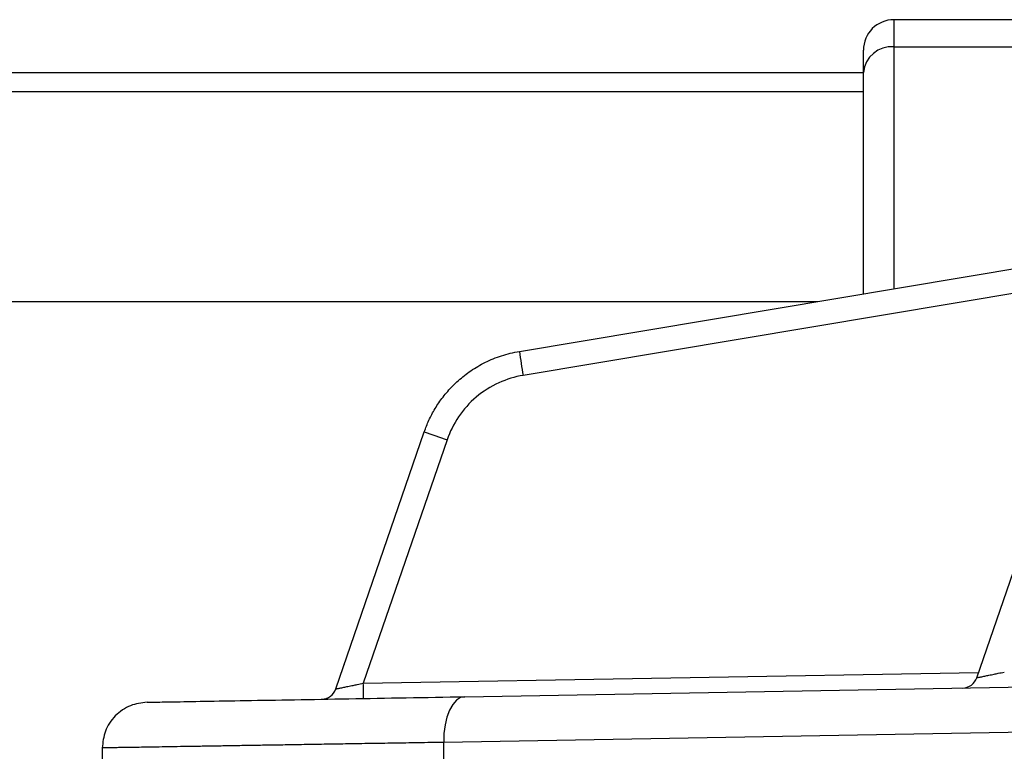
# Model space of a CAD drawing. Header units: millimetres. Extents: x 5 to 597, y 5 to 415.
# Tile 56 of 136: x 302.65 to 309.11, y 190.78 to 195.58. Entities that reach past the tile are written whole.
import ezdxf

# ---------------------------------------------------------------- set-up
doc = ezdxf.new("R2010")
doc.units = ezdxf.units.MM

msp = doc.modelspace()

# ---------------------------------------------------------------- linework, layer by layer
at = {"color": 7, "linetype": 'Continuous', "lineweight": 25}
for p, q in [((309.2836, 195.5799), (308.3875, 195.5799)), ((308.3875, 195.4016), (309.2836, 195.4016)), ((308.1875, 195.234), (308.1875, 195.3799)), ((308.1875, 195.2299), (293.1875, 195.2299)), ((308.1875, 193.7804), (308.1875, 195.234)), ((293.1875, 195.1083), (308.1875, 195.1083)), ((305.9274, 193.4021), (310.3687, 194.1454)), ((293.1875, 193.7299), (307.886, 193.7299)), ((308.9323, 191.2586), (309.7443, 193.6168)), ((304.7217, 191.1851), (305.303, 192.8736)), ((305.4529, 192.8215), (304.9023, 191.2225)), ((305.5686, 191.1341), (314.7922, 191.2951)), ((314.6539, 190.9952), (305.4303, 190.8342)), ((303.1875, 190.7977), (303.1875, 190.5989)), ((305.4303, 190.6613), (305.4303, 190.8342))]:
    msp.add_line(p, q, dxfattribs=at)
at = {"color": 8, "linetype": 'Continuous', "lineweight": 25}
for p, q in [((308.3875, 195.5799), (308.3875, 195.4016)), ((308.3875, 195.4016), (308.3875, 193.8138)), ((309.9279, 193.9096), (305.9524, 193.2443)), ((304.9023, 191.2225), (308.9442, 191.293))]:
    msp.add_line(p, q, dxfattribs=at)
at = {"color": 7, "linetype": 'Continuous', "lineweight": 25, "flags": 128}
msp.add_lwpolyline([(305.5686, 191.1341), (305.5409, 191.1279), (305.5144, 191.1106), (305.4902, 191.0827), (305.4691, 191.0454), (305.452, 191), (305.4396, 190.9484), (305.4323, 190.8924), (305.4303, 190.8342)], dxfattribs=at)
at = {"color": 7, "linetype": 'Continuous', "lineweight": 25}
for centre, radius, start, end in [((308.3875, 195.3799), 0.2, 90, 180), ((308.3726, 195.2162), 0.186, 85.40494, 174.51339), ((310.5217, 194.0494), 4.6397, 188.01957, 189.99275), ((309.9485, 205.9989), 13.9232, 250.50937, 251.16236), ((308.8378, 191.2912), 0.1, 271, 341), ((304.6271, 191.2177), 0.1, 271, 341), ((302.0379, 191.1475), 2.8654, 359.50031, 1.49973)]:
    msp.add_arc(centre, radius, start, end, dxfattribs=at)
for points, knots in [([(305.303, 192.8736), (305.3076, 192.8862), (305.3168, 192.9119), (305.3334, 192.95), (305.3525, 192.9884), (305.3742, 193.0268), (305.3987, 193.065), (305.4262, 193.1027), (305.4566, 193.1398), (305.4901, 193.1759), (305.5268, 193.2107), (305.5665, 193.2439), (305.6094, 193.2753), (305.6554, 193.3043), (305.7044, 193.3307), (305.7563, 193.3542), (305.8109, 193.3742), (305.8681, 193.3909), (305.9075, 193.3984), (305.9274, 193.4021)], [0, 0, 0, 0, 0.046896, 0.095283, 0.145161, 0.19653, 0.24939, 0.303741, 0.359583, 0.416916, 0.47574, 0.536055, 0.59786, 0.661157, 0.725944, 0.792222, 0.859991, 0.92925, 1, 1, 1, 1]), ([(305.9524, 193.2443), (305.8986, 193.2353), (305.844, 193.219), (305.7393, 193.1711), (305.6893, 193.1395), (305.5998, 193.0637), (305.5603, 193.0195), (305.4958, 192.9242), (305.4707, 192.873), (305.4529, 192.8215)], [0, 0, 0, 0, 0.25, 0.25, 0.5, 0.5, 0.75, 0.75, 1, 1, 1, 1]), ([(308.9323, 191.2586), (308.9325, 191.2587), (308.9329, 191.2588), (308.9362, 191.2596), (308.9416, 191.2607), (308.9492, 191.2623), (308.959, 191.2643), (308.971, 191.2667), (308.9881, 191.2703), (309.0129, 191.2754), (309.0431, 191.2816), (309.0771, 191.2887), (309.0998, 191.2933), (309.113, 191.296)], [0, 0, 0, 0, 0.062912, 0.127154, 0.192977, 0.260613, 0.330277, 0.402166, 0.476458, 0.601536, 0.743958, 0.8504, 1, 1, 1, 1]), ([(304.7217, 191.1851), (304.7219, 191.1852), (304.7223, 191.1853), (304.7256, 191.1861), (304.7309, 191.1872), (304.7385, 191.1888), (304.7483, 191.1908), (304.7603, 191.1932), (304.7775, 191.1968), (304.8022, 191.2019), (304.8324, 191.2081), (304.8665, 191.2152), (304.8891, 191.2198), (304.9023, 191.2225)], [0, 0, 0, 0, 0.062912, 0.127154, 0.192977, 0.260613, 0.330277, 0.402166, 0.476458, 0.601536, 0.743958, 0.8504, 1, 1, 1, 1]), ([(303.4823, 191.0977), (303.4823, 191.0977), (303.4971, 191.0979), (303.5552, 191.099), (303.5986, 191.0997), (303.7112, 191.1017), (303.7804, 191.1029), (303.9405, 191.1057), (304.0314, 191.1073), (304.3293, 191.1125), (304.5614, 191.1165), (305.0526, 191.1251), (305.3116, 191.1296), (305.5686, 191.1341)], [0, 0, 0, 0, 0.125, 0.125, 0.25, 0.25, 0.375, 0.375, 0.5, 0.5, 0.75, 0.75, 1, 1, 1, 1]), ([(303.4823, 191.0977), (303.445, 191.0931), (303.3877, 191.0861), (303.3191, 191.0482), (303.272, 191.0095), (303.2341, 190.9618), (303.1975, 190.8925), (303.1914, 190.8351), (303.1875, 190.7977)], [0, 0, 0, 0, 0.239697, 0.368515, 0.5, 0.631485, 0.760303, 1, 1, 1, 1]), ([(305.4303, 190.8342), (305.4022, 190.8337), (305.346, 190.8328), (305.2634, 190.8314), (305.1824, 190.8301), (305.103, 190.8288), (305.0253, 190.8276), (304.9493, 190.8264), (304.875, 190.8252), (304.8024, 190.824), (304.7316, 190.8228), (304.6624, 190.8217), (304.595, 190.8206), (304.5294, 190.8196), (304.4654, 190.8185), (304.4032, 190.8175), (304.3428, 190.8165), (304.2841, 190.8156), (304.2271, 190.8146), (304.1718, 190.8137), (304.1182, 190.8129), (304.0663, 190.812), (304.0162, 190.8112), (303.9677, 190.8104), (303.9209, 190.8096), (303.8758, 190.8089), (303.8323, 190.8082), (303.7729, 190.8072), (303.7002, 190.8061), (303.6179, 190.8047), (303.5427, 190.8035), (303.4747, 190.8024), (303.4139, 190.8014), (303.3602, 190.8006), (303.3139, 190.7998), (303.2747, 190.7992), (303.2427, 190.7986), (303.218, 190.7982), (303.2004, 190.7979), (303.1895, 190.7978), (303.1882, 190.7977), (303.1875, 190.7977)], [0, 0, 0, 0, 0.0209549, 0.041772, 0.0624512, 0.0829925, 0.103396, 0.1236617, 0.1437895, 0.1637795, 0.1836316, 0.2033458, 0.2229222, 0.2423608, 0.2616615, 0.2808244, 0.2998494, 0.3187366, 0.3374859, 0.3560974, 0.3745711, 0.3929069, 0.4111049, 0.4291651, 0.4470874, 0.4648719, 0.4825185, 0.5000273, 0.5393622, 0.5785511, 0.617594, 0.6564911, 0.6952422, 0.7338474, 0.7723067, 0.8106202, 0.8487878, 0.8868095, 0.9246855, 0.9624156, 1, 1, 1, 1])]:
    msp.add_open_spline(points, degree=3, knots=knots, dxfattribs=at)
msp.add_open_spline([(304.7738, 191.3367), (304.7738, 191.3367), (304.7752, 191.3408), (304.7779, 191.3486)], degree=3, dxfattribs=at)

doc.saveas('drawing.dxf')
